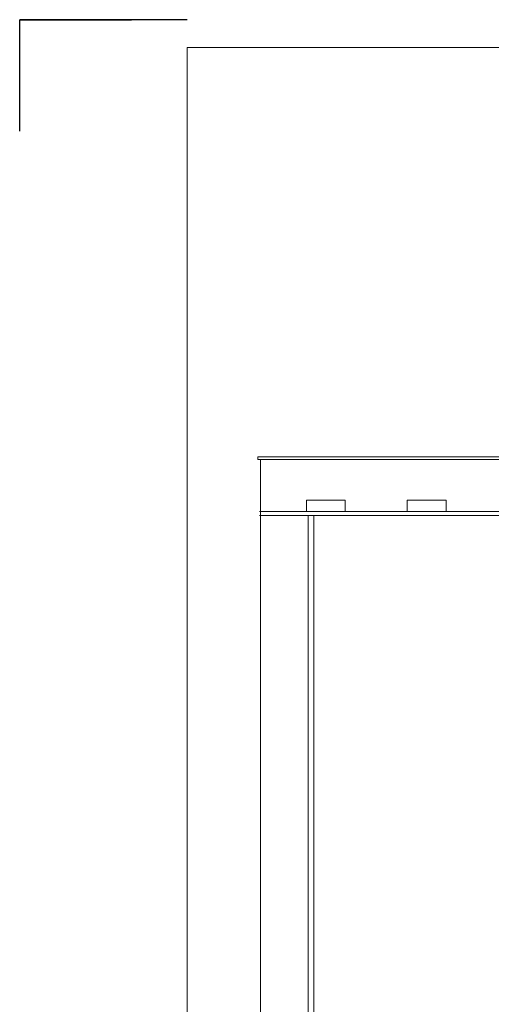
# Model space of a CAD drawing. Header units: millimetres. Extents: x -539 to 9013, y -5271 to -2164.
# Tile 2 of 15: x -539 to 305, y -3929 to -2164. Entities that reach past the tile are written whole.
import ezdxf

# ---------------------------------------------------------------- set-up
doc = ezdxf.new("R2010")
doc.units = ezdxf.units.MM
for name, color, linetype, lineweight in [('M_Ramki do druku', 7, 'Continuous', 18), ('M_Ramki rysunków', 2, 'Continuous', 18), ('PG_WIDOKOWE_CIENKIE', 1, 'Continuous', 18), ('PG_WYMIARY', 1, 'Continuous', 18)]:
    doc.layers.add(name, color=color, linetype=linetype, lineweight=lineweight)
doc.styles.add('BIKWYM', font='BIKROMSW.SHX', dxfattribs={"width": 0.8})
doc.dimstyles.new('BA_KR_50', dxfattribs={"dimscale": 0.5, "dimtxt": 25, "dimasz": 1.666667, "dimexe": 24, "dimexo": 0, "dimgap": 0, "dimtad": 0, "dimdec": 1, "dimrnd": 0.5, "dimzin": 9, "dimdsep": 46, "dimtxsty": 'BIKWYM', "dimblk": 'WYM-KR', "dimcen": 0, "dimdle": 20, "dimclrd": 256, "dimclre": 256, "dimclrt": 7, "dimadec": 0, "dimazin": 0, "dimtfac": 0.033333, "dimtdec": 1, "dimtmove": 0, "dimatfit": 3, "dimldrblk": 'WYM-KR', "dimfxl": 40, "dimfxlon": 1, "dimtvp": 0.8, "dimtolj": 1, "dimarcsym": 0})

# ---------------------------------------------------------------- blocks, each defined once
blk = doc.blocks.new('Znacznik_narozny')
at = {"layer": 'M_Ramki do druku', "lineweight": -2}
blk.add_lwpolyline([(0, -20), (0, 0), (20, 0)], dxfattribs=at)
blk = doc.blocks.new('WYM-KR')
at = {"linetype": 'ByBlock'}
blk.add_line((11.52, 0), (-11.52, 0), dxfattribs=at)
at = {"color": 7, "linetype": 'ByBlock'}
blk.add_line((6.24, 6.24), (-6.24, -6.24), dxfattribs=at)
blk = doc.blocks.new('*D386')
at = {"layer": 'Defpoints', "color": 0, "transparency": 16777216}
for p in [(560, -3147.5), (247.7, -4288.5), (487.3, -4288.5)]:
    blk.add_point(p, dxfattribs=at)
at = {"layer": 'PG_WYMIARY', "lineweight": -2, "transparency": 16777216}
for p, q in [((515.3, -3147.5), (470.5, -3147.5)), ((487.3, -3148.6), (487.3, -4287.3)), ((459.3, -4288.5), (504.1, -4288.5))]:
    blk.add_line(p, q, dxfattribs=at)
at = {"layer": 'PG_WYMIARY', "lineweight": -2, "transparency": 16777216, "xscale": 1.166666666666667, "yscale": 1.166666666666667, "zscale": 1.166666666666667}
for p, rotation in [((487.3, -3147.5), 90), ((487.3, -4288.5), 270)]:
    blk.add_blockref('WYM-KR', p, dxfattribs=dict(at, rotation=rotation))
at = {"layer": 'PG_WYMIARY', "color": 7, "transparency": 16777216, "insert": (473.3, -3718), "char_height": 17.5, "attachment_point": 5, "rotation": 90, "style": 'BIKWYM'}
blk.add_mtext('\\A1;1141', dxfattribs=at)

msp = doc.modelspace()

# ---------------------------------------------------------------- linework, layer by layer
at = {"layer": 'M_Ramki do druku', "color": 18, "lineweight": -2, "true_color": 0x000000}
msp.add_line((-238.95, -2164.16), (-538.95, -2164.16), dxfattribs=at)
at = {"layer": 'M_Ramki rysunków', "color": 18, "true_color": 0x000000}
msp.add_lwpolyline([(-238.95, -5084.16), (-238.95, -2214.16), (3611.05, -2214.16), (3611.05, -5084.16)], close=True, dxfattribs=at)
at = {"layer": 'PG_WIDOKOWE_CIENKIE', "color": 18, "true_color": 0x000000}
for p, q in [((-22.5, -3052.8), (-22.5, -4258.45)), ((-12.5, -3052.8), (-12.5, -4258.45))]:
    msp.add_line(p, q, dxfattribs=at)
for points in [[(-113, -2947.45), (540.89, -2947.45), (540.89, -2952.45), (-113, -2952.45)], [(-25.91, -3024.99), (43.66, -3024.99), (43.66, -3045.3), (-25.91, -3045.3)], [(154.64, -3024.99), (224.21, -3024.99), (224.21, -3045.3), (154.64, -3045.3)]]:
    msp.add_lwpolyline(points, close=True, dxfattribs=at)
for points in [[(-108, -2952.45), (-108, -4288.45)], [(-110, -3045.3), (540.89, -3045.3)], [(-110, -3052.8), (540.89, -3052.8)]]:
    msp.add_lwpolyline(points, dxfattribs=at)

# ---------------------------------------------------------------- block references
at = {"layer": 'M_Ramki do druku', "color": 18, "lineweight": -2, "true_color": 0x000000, "xscale": 10, "yscale": 10, "zscale": 10}
msp.add_blockref('Znacznik_narozny', (-538.95, -2164.16), dxfattribs=at)

# ---------------------------------------------------------------- dimensions: what is measured, and where the dimension line sits
at = {"layer": 'PG_WYMIARY', "color": 18, "true_color": 0x000000}
dim = msp.add_linear_dim(base=(487.31, -4288.45), p1=(560, -3147.45), p2=(247.71, -4288.45), angle=90, dimstyle='BA_KR_50', override={"dimscale": 0.7}, dxfattribs=at)
dim.commit()
dim.dimension.update_dxf_attribs({"geometry": '*D386', "text_midpoint": (473.31, -3717.95)})

doc.saveas('drawing.dxf')
